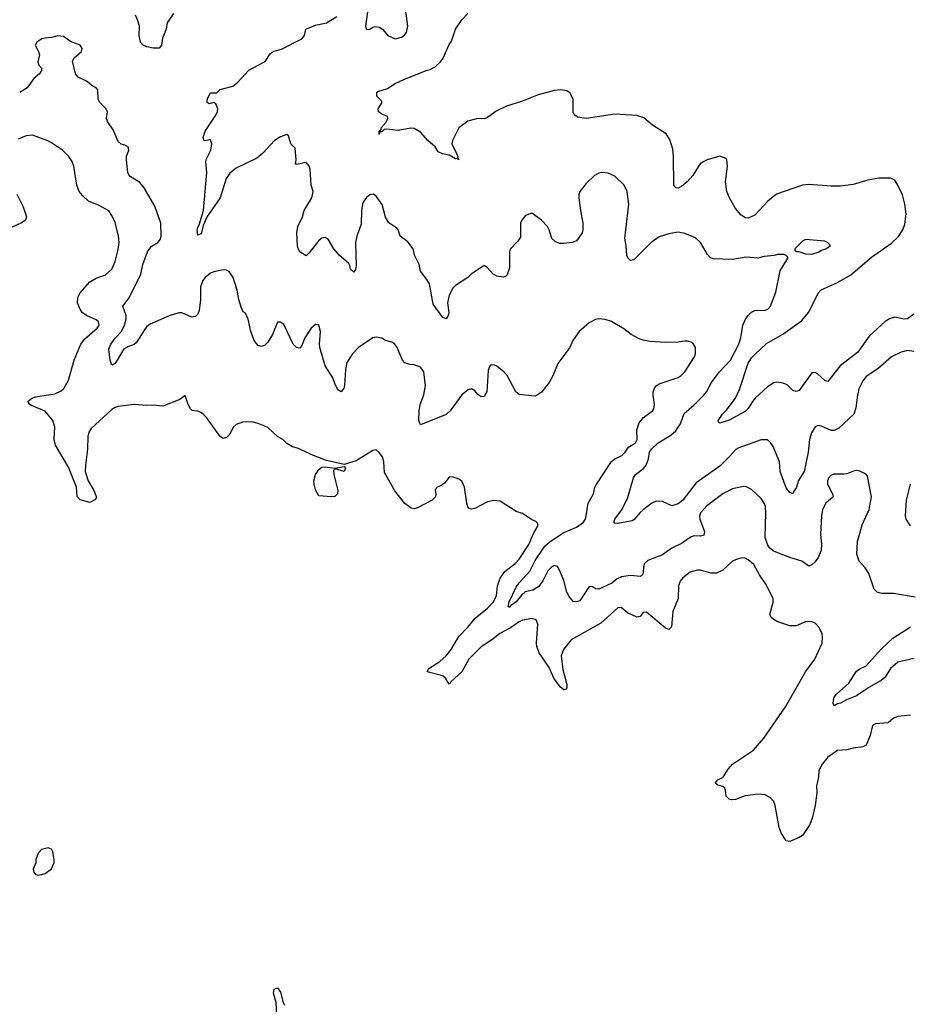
# Model space of a CAD drawing. Header units: inches. Extents: x 2001573 to 2220545, y 644482 to 846830.
# Tile 177 of 256: x 2098470 to 2104068, y 691079 to 697270. Entities that reach past the tile are written whole.
import ezdxf

# ---------------------------------------------------------------- set-up
doc = ezdxf.new("R2010")
doc.units = ezdxf.units.IN
doc.header["$MEASUREMENT"] = 0
doc.layers.add('C0699', color=7, linetype='Continuous')
doc.layers.add('C1609', color=7, linetype='Continuous')

msp = doc.modelspace()

# ---------------------------------------------------------------- linework, layer by layer
at = {"layer": 'C0699', "color": 5}
for points, elevation in [([(2099436.4, 697310), (2099397.6, 697250), (2099390.3, 697210), (2099366.8, 697153.2), (2099361.7, 697110), (2099347.7, 697092.3), (2099308.5, 697091.5), (2099270, 697099), (2099246.8, 697110), (2099228.9, 697130), (2099220.4, 697170), (2099222.2, 697230), (2099210.8, 697270), (2099198, 697298)], 340), ([(2100000, 695219.8), (2099990, 695215.1), (2099970, 695221.2), (2099945.1, 695250), (2099923, 695310), (2099906.5, 695386.5), (2099890, 695424), (2099874, 695434), (2099862.7, 695462.7), (2099847.6, 695510), (2099837.6, 695570), (2099811.6, 695650), (2099786.5, 695686.5), (2099770, 695695.1), (2099750, 695698.4), (2099690, 695685.1), (2099670, 695675.8), (2099636.4, 695650), (2099620.3, 695630), (2099606.3, 695590), (2099605.8, 695510), (2099597.8, 695442.2), (2099590, 695419.5), (2099575.8, 695404.2), (2099550, 695399.7), (2099490, 695427.3), (2099470, 695427), (2099409.2, 695409.2), (2099290, 695355.8), (2099270, 695340.5), (2099250, 695314), (2099201.4, 695238.6), (2099190, 695228), (2099150, 695212.8), (2099123.5, 695196.5), (2099070, 695109.4), (2099050, 695097.2), (2099038.9, 695130), (2099030, 695198), (2099043.1, 695230), (2099070, 695267.8), (2099109.9, 695310.1), (2099129.9, 695350), (2099138.8, 695390), (2099138.4, 695410), (2099118, 695470), (2099157.9, 695522.1), (2099231.3, 695670), (2099244.2, 695730), (2099272.8, 695810), (2099296.8, 695843.2), (2099338.4, 695870), (2099355.1, 695890), (2099359.6, 695910), (2099356.4, 695990), (2099318.6, 696098.6), (2099252.2, 696212.2), (2099225.8, 696245.8), (2099165.1, 696285.1), (2099155.9, 696295.9), (2099149.4, 696310), (2099141.3, 696390), (2099142.4, 696410), (2099157, 696450), (2099152.3, 696470), (2099130, 696482), (2099107.6, 696487.6), (2099090, 696504), (2099057, 696577), (2099021.6, 696630), (2099016.2, 696650), (2099021.3, 696690), (2099010, 696713.6), (2098973.6, 696750), (2098962.4, 696770), (2098960.9, 696830), (2098950, 696842.7), (2098930, 696851.8), (2098890, 696884.2), (2098838, 696910), (2098820.7, 696930), (2098802.7, 697010), (2098812.7, 697030), (2098857.6, 697070), (2098862.9, 697090), (2098849.2, 697110), (2098790, 697133.6), (2098745.6, 697165.6), (2098710, 697169.8), (2098670, 697158.4), (2098630, 697155), (2098610, 697149.8), (2098576.9, 697130), (2098566.7, 697110), (2098589.1, 697070), (2098594.6, 697050), (2098584.9, 697004.9), (2098590, 696984.7), (2098606.4, 696966.4), (2098607.3, 696950), (2098595.5, 696930), (2098559.5, 696900.5), (2098517.5, 696842.5), (2098470, 696811.6)], 360), ([(2100000, 696433.9), (2099996.4, 696430), (2099961.3, 696398.7), (2099830, 696336), (2099790, 696304.7), (2099768.8, 696271.2), (2099730.3, 696150), (2099647.7, 696032.3), (2099623, 695977), (2099610, 695924), (2099590, 695915.3), (2099586.6, 695946.6), (2099590, 695966.8), (2099599.2, 695980.8), (2099625.7, 696070), (2099645.8, 696310), (2099640.7, 696379.3), (2099643.9, 696396.1), (2099671.6, 696450), (2099678, 696490), (2099670, 696514), (2099629.2, 696509.2), (2099623.7, 696530), (2099636.2, 696570), (2099704, 696670), (2099714, 696694), (2099715.3, 696710), (2099702, 696742), (2099690, 696748.7), (2099662, 696742), (2099648.9, 696748.9), (2099650, 696774), (2099668.7, 696810), (2099708.7, 696811.3), (2099730, 696831), (2099810, 696853), (2099841.7, 696878.3), (2099910, 696952.9), (2100000, 697000.2)], 340), ([(2100000, 694719), (2099970, 694732), (2099930, 694742), (2099870, 694740.7), (2099830, 694724.5), (2099811.9, 694708.1), (2099790, 694665.2), (2099777.3, 694650), (2099770, 694642.7), (2099750, 694638), (2099730, 694649.3), (2099643.6, 694770), (2099626.7, 694786.7), (2099610, 694799.7), (2099590, 694808), (2099554, 694814), (2099543.6, 694823.6), (2099529.3, 694850), (2099510, 694908), (2099477.6, 694882.4), (2099370, 694839.7), (2099310, 694847.1), (2099270, 694845.1), (2099190, 694851.1), (2099090, 694839.1), (2099070, 694832.2), (2099050, 694819.2), (2098919.8, 694700.2), (2098903.9, 694676.1), (2098898.5, 694650), (2098896.6, 694570), (2098883, 694470), (2098882.3, 694430), (2098899.6, 694370), (2098935.3, 694310), (2098952.5, 694267.5), (2098946.8, 694253.2), (2098910, 694234), (2098850, 694252.3), (2098831.6, 694271.6), (2098826.6, 694330), (2098776.9, 694456.9), (2098695.8, 694595.8), (2098687.1, 694630), (2098691, 694710), (2098677.6, 694750), (2098630, 694808.2), (2098544.2, 694844.2), (2098534.5, 694850), (2098521.2, 694870), (2098546, 694890), (2098570, 694898.3), (2098690, 694917.6), (2098730, 694935.8), (2098747.7, 694952.3), (2098776.1, 695003.9), (2098811.5, 695130), (2098855.4, 695230), (2098877.8, 695262.2), (2098956.4, 695330), (2098969.7, 695350), (2098965.7, 695370), (2098950, 695383.9), (2098889.9, 695409.9), (2098862.9, 695430), (2098849.9, 695449.9), (2098834.4, 695490), (2098835.7, 695524.3), (2098850, 695553.6), (2098910, 695621.7), (2098950, 695644.9), (2099010, 695666), (2099050, 695702.4), (2099070.9, 695750), (2099090, 695826), (2099094.7, 695870), (2099091.2, 695908.8), (2099070, 695995.1), (2099050, 696039.5), (2099030, 696067.6), (2098970, 696101.6), (2098902.7, 696130), (2098864.6, 696164.6), (2098844.5, 696190), (2098829.6, 696229.6), (2098811.3, 696350), (2098799.5, 696379.5), (2098779.5, 696410), (2098739.5, 696450), (2098670, 696495.1), (2098647.7, 696507.7), (2098550, 696545.1), (2098510, 696539.6), (2098460.2, 696519.8)], 380), ([(2098453, 696173), (2098492.7, 696092.7), (2098513.4, 696030), (2098506.5, 696010), (2098485.7, 695994.3), (2098410, 695958.6)], 380)]:
    msp.add_lwpolyline(points, dxfattribs=dict(at, elevation=elevation))
at = {"layer": 'C0699', "color": 5, "elevation": 420}
msp.add_lwpolyline([(2098650, 692064), (2098606.6, 692053.4), (2098586, 692030), (2098571, 691990), (2098570.8, 691969.2), (2098554.8, 691930), (2098558.8, 691910), (2098570, 691896), (2098590, 691891), (2098630, 691902.8), (2098670, 691931.3), (2098686.6, 691970), (2098687, 691990), (2098677.6, 692037.6), (2098670, 692055.3)], close=True, dxfattribs=at)
at = {"layer": 'C1609', "color": 5}
for points, elevation in [([(2100663.4, 697363.4), (2100644.7, 697230), (2100649.2, 697209.2), (2100670, 697210.4), (2100690, 697223.8), (2100707.3, 697227.3), (2100730, 697224), (2100750.4, 697210.4), (2100784.7, 697170), (2100830, 697150.6), (2100870, 697161.1), (2100886.6, 697170), (2100901.6, 697190), (2100909.6, 697230), (2100891.5, 697370)], 340), ([(2104090, 695419.7), (2104050, 695388.7), (2104030, 695386.6), (2103970, 695399.9), (2103936.5, 695390), (2103910, 695373.3), (2103810, 695281.4), (2103739.3, 695180.7), (2103626.3, 695093.7), (2103550, 694996.2), (2103530, 695001.6), (2103484.6, 695044.6), (2103470, 695051.5), (2103450, 695049.6), (2103370, 694939.5), (2103350, 694932.3), (2103330, 694939.3), (2103293.7, 694973.7), (2103270, 694985.6), (2103230, 694991.2), (2103210, 694988), (2103170, 694962), (2103093.6, 694890), (2103076.1, 694870), (2103050, 694825.6), (2103030, 694806), (2102930, 694752.1), (2102870, 694733.2), (2102862.4, 694742.4), (2102860.7, 694750), (2102886.9, 694790), (2102910, 694812), (2102970, 694890.4), (2102994.6, 694945.4), (2103049.9, 695110), (2103070, 695143.8), (2103090, 695165.2), (2103164.8, 695235.2), (2103267, 695293), (2103383.4, 695376.6), (2103430, 695431.8), (2103488.7, 695550), (2103507.6, 695572.4), (2103610, 695618.3), (2103694.6, 695665.4), (2103823.3, 695776.7), (2103950, 695864.6), (2103993.1, 695906.9), (2104021.3, 695950), (2104034.7, 695985.3), (2104042.3, 696050), (2104034.2, 696110), (2104018.3, 696170), (2103990.6, 696230.6), (2103970, 696260.8), (2103946.6, 696273.4), (2103870, 696273.5), (2103801.3, 696261.3), (2103710, 696233.5), (2103630, 696223.1), (2103570, 696223.5), (2103430, 696234.7), (2103390, 696229.7), (2103226.8, 696173.2), (2103173.4, 696130), (2103090, 696042.2), (2103050, 696022), (2103030, 696024.2), (2103002.7, 696042.7), (2102970, 696082.9), (2102931.1, 696151.1), (2102914.8, 696190), (2102906.2, 696250), (2102919.7, 696350), (2102915.1, 696390), (2102910, 696397), (2102870, 696411.6), (2102790.3, 696389.7), (2102770, 696379.6), (2102750, 696365.1), (2102734.2, 696345.8), (2102702, 696290), (2102664.9, 696250), (2102630, 696221.1), (2102610, 696211.6), (2102594, 696214), (2102582.4, 696230), (2102580.7, 696410), (2102575.2, 696455.2), (2102556.3, 696516.3), (2102533.4, 696553.4), (2102448.1, 696608.1), (2102393, 696653), (2102350, 696668.2), (2102210, 696676.2), (2102030, 696649.6), (2101978, 696658), (2101958.4, 696670), (2101949.7, 696689.7), (2101949.5, 696769.5), (2101930, 696809), (2101910, 696822), (2101870, 696829.6), (2101830, 696825.6), (2101730, 696798.5), (2101623.8, 696756.2), (2101530, 696726.6), (2101464.1, 696695.9), (2101410, 696654.5), (2101390, 696647), (2101350, 696649.3), (2101287.2, 696632.8), (2101230, 696589.4), (2101190.7, 696510), (2101187.3, 696490), (2101216.3, 696430), (2101224.7, 696410), (2101222, 696402), (2101230, 696389), (2101218, 696398), (2101210, 696395.3), (2101170, 696419.3), (2101127.2, 696427.2), (2101100.2, 696440.2), (2101082, 696470), (2101036, 696510), (2100990, 696564), (2100950, 696585.2), (2100929.1, 696589.1), (2100850, 696573.3), (2100777.3, 696582.7), (2100760.7, 696579.3), (2100746, 696566), (2100734, 696566), (2100730, 696549), (2100730, 696572), (2100742, 696578), (2100742, 696590), (2100773.3, 696626.7), (2100783.7, 696650), (2100782, 696662), (2100750, 696674.3), (2100726.3, 696690), (2100722.4, 696710), (2100749.2, 696750), (2100742.7, 696762.7), (2100714, 696790), (2100714, 696810), (2100721.5, 696818.5), (2100782.7, 696837.3), (2100830, 696868.5), (2100885.6, 696894.4), (2101024, 696950), (2101050, 696956.4), (2101083.9, 696976.1), (2101114.6, 697005.4), (2101131.1, 697028.9), (2101170, 697114.8), (2101184.2, 697135.8), (2101210, 697210.7), (2101249.6, 697270), (2101287.8, 697310)], 320), ([(2100000, 697000.2), (2100013, 697007), (2100044.7, 697055.3), (2100055.3, 697064.7), (2100070, 697073), (2100115.9, 697084.1), (2100244, 697150), (2100259.3, 697170), (2100268.3, 697211.7), (2100330, 697236.5), (2100399, 697250), (2100464, 697290)], 340), ([(2104090, 695183), (2104049.6, 695189.6), (2104010, 695180.4), (2103950.4, 695150), (2103865, 695075), (2103790, 695027.6), (2103770, 694999.5), (2103745.3, 694950), (2103735.3, 694910), (2103725.4, 694830), (2103713.8, 694790), (2103618.6, 694701.4), (2103590, 694687.1), (2103570, 694687.2), (2103510, 694714.8), (2103490, 694718.7), (2103470, 694709.7), (2103447.2, 694672.8), (2103435.5, 694630), (2103425.9, 694550), (2103401.8, 694430), (2103366.2, 694373.8), (2103350, 694325.2), (2103337.3, 694310), (2103330, 694288), (2103310, 694297.2), (2103287.7, 694327.7), (2103251.1, 694430), (2103245.6, 694490), (2103206.8, 694586.8), (2103190, 694612.7), (2103170, 694629.6), (2103130, 694628.7), (2102990, 694579.1), (2102971.2, 694568.8), (2102934.4, 694525.6), (2102870, 694462.4), (2102722.4, 694357.6), (2102639.1, 694250), (2102610, 694227.2), (2102570, 694214), (2102510, 694241.3), (2102470, 694242.4), (2102443.8, 694230), (2102390, 694188.6), (2102370, 694172.1), (2102330, 694126), (2102319.7, 694120.3), (2102230, 694103), (2102210, 694103.7), (2102204.5, 694110), (2102211.5, 694130), (2102253.8, 694186.2), (2102290, 694259.3), (2102327.8, 694390), (2102341.6, 694410), (2102391.6, 694448.4), (2102408.3, 694470), (2102423.1, 694510), (2102429.8, 694550), (2102442, 694570), (2102484.2, 694610), (2102562.6, 694657.4), (2102595.2, 694684.8), (2102623.4, 694730), (2102646.4, 694793.6), (2102710, 694848.4), (2102771.4, 694910), (2102787.1, 694930), (2102818.7, 694990), (2102866.3, 695053.7), (2102938.9, 695130), (2102990, 695230.5), (2103002, 695270), (2103016.5, 695350), (2103033, 695387), (2103049.8, 695410.2), (2103070, 695430.4), (2103090, 695441.3), (2103156.6, 695443.4), (2103173.2, 695450), (2103189.4, 695470), (2103222.7, 695557.3), (2103249.5, 695690.5), (2103298, 695770), (2103298, 695778), (2103288.4, 695788.4), (2103274, 695794), (2103233.2, 695793.2), (2103213.4, 695786.6), (2103150, 695780.9), (2103110, 695771.8), (2103036.3, 695776.3), (2102950, 695761.5), (2102830, 695767.2), (2102810, 695774.7), (2102793, 695793), (2102748.8, 695868.8), (2102718.4, 695898.4), (2102650, 695926.3), (2102610, 695934.3), (2102550, 695924), (2102490, 695905.1), (2102440.3, 695870), (2102330, 695759.6), (2102310, 695756.2), (2102292.6, 695772.6), (2102287.2, 695787.2), (2102282.7, 695850), (2102273.8, 695893.8), (2102299.6, 696110), (2102289.5, 696190), (2102269.6, 696229.6), (2102210, 696286.6), (2102170, 696304.5), (2102130, 696309.5), (2102110, 696304.5), (2102084, 696290), (2102030, 696239.5), (2101990.4, 696190), (2101984.4, 696170), (2101984.9, 696150), (2101994.4, 696070), (2102010.5, 695990), (2102010.6, 695950), (2102004.9, 695930), (2101970, 695880.7), (2101944.7, 695870), (2101890, 695862.6), (2101863.5, 695863.5), (2101835.8, 695875.8), (2101815.4, 695895.4), (2101798.7, 695950), (2101787.6, 695970), (2101750, 696009.5), (2101690, 696054), (2101650, 696039), (2101626, 696010), (2101617.3, 695990), (2101617.3, 695902.7), (2101602, 695878), (2101552.5, 695827.5), (2101548.5, 695810), (2101548.2, 695710), (2101534, 695666), (2101523.4, 695656.6), (2101508.4, 695651.6), (2101470, 695657.4), (2101447, 695670), (2101410, 695709.2), (2101390, 695724), (2101308.8, 695671.2), (2101286.8, 695650), (2101210, 695599.5), (2101190, 695580.9), (2101170, 695536), (2101158.3, 695490), (2101166.7, 695430), (2101163.8, 695410), (2101150, 695389), (2101130, 695397), (2101070, 695482), (2101045.1, 695610), (2101030, 695637.2), (2100989.6, 695689.6), (2100980.9, 695730), (2100951.8, 695790), (2100944.2, 695830), (2100910, 695874.5), (2100862, 695910), (2100848.7, 695950), (2100840.2, 695960.2), (2100790, 695994), (2100770, 696028.7), (2100747.8, 696107.8), (2100710, 696161.2), (2100693.6, 696173.6), (2100670, 696169.6), (2100650, 696153.3), (2100632.2, 696130), (2100624.9, 696110), (2100618.9, 696070), (2100615.8, 695984.2), (2100588.7, 695910), (2100580.3, 695870), (2100584.9, 695724.9), (2100580.4, 695699.6), (2100570, 695682.7), (2100550, 695701.2), (2100545.6, 695725.6), (2100538.2, 695738.2), (2100479.2, 695790), (2100444.7, 695830), (2100410, 695889.5), (2100390, 695900.7), (2100370, 695896.2), (2100350, 695881.6), (2100290, 695803.7), (2100270, 695786), (2100231.7, 695811.7), (2100220.9, 695830), (2100216.2, 695850), (2100212.8, 695930), (2100219.1, 695970), (2100246.9, 696030), (2100258.7, 696070), (2100306.4, 696150), (2100314.3, 696190), (2100302, 696230), (2100295.1, 696330), (2100289.6, 696349.6), (2100270, 696372.3), (2100210, 696359.3), (2100200.9, 696370), (2100205.9, 696374.1), (2100207.7, 696392.3), (2100201.8, 696461.8), (2100174, 696490), (2100160.4, 696540.4), (2100150, 696548.7), (2100110, 696534.5), (2100070.7, 696510), (2100000, 696433.9)], 340), ([(2104098.6, 693638.6), (2103963.3, 693663.3), (2103890, 693661.7), (2103859.3, 693670), (2103840.5, 693690), (2103808.1, 693788.1), (2103784.4, 693824.4), (2103746.2, 693866.2), (2103732.6, 693910), (2103735.3, 693990), (2103765.9, 694094.1), (2103809.7, 694190), (2103823.7, 694270), (2103799.6, 694399.6), (2103790, 694413.2), (2103751.5, 694431.5), (2103730, 694435.1), (2103711.7, 694431.7), (2103670, 694415.4), (2103650, 694412.6), (2103590, 694413.3), (2103570, 694407), (2103553.1, 694386.9), (2103547.6, 694370), (2103548.1, 694350), (2103579.1, 694290), (2103583.7, 694270), (2103536.5, 694230), (2103516.9, 694190), (2103510.3, 694150), (2103503.8, 694036.2), (2103510.3, 693969.7), (2103507.3, 693932.7), (2103490, 693889.3), (2103470, 693860.9), (2103450, 693842), (2103430, 693834.5), (2103386.2, 693866.2), (2103310, 693888), (2103230, 693919.3), (2103207.1, 693930), (2103183.8, 693950), (2103169.9, 693970), (2103155.3, 694015.3), (2103160.8, 694170), (2103157.3, 694210), (2103150.5, 694230.5), (2103130, 694260.5), (2103070, 694316.3), (2103034.3, 694334.3), (2103010, 694334), (2102950, 694320.5), (2102890, 694288), (2102790, 694212.8), (2102750.4, 694170), (2102742.3, 694150), (2102744.4, 694130), (2102769, 694070), (2102773.8, 694050), (2102770, 694029.6), (2102750, 694022.2), (2102710, 694024.9), (2102690, 694019.1), (2102630, 693976.5), (2102570, 693947.6), (2102510, 693904.7), (2102417.6, 693870), (2102397.6, 693850), (2102391.2, 693830), (2102388, 693790), (2102382.6, 693777.4), (2102371.7, 693768.3), (2102310, 693775.9), (2102253, 693767), (2102225.5, 693754.5), (2102192.3, 693727.7), (2102110, 693689.6), (2102091.9, 693691.9), (2102070, 693705.2), (2102050, 693706), (2101990, 693616), (2101970, 693609.3), (2101950, 693612.7), (2101922.9, 693642.9), (2101908.4, 693670), (2101890, 693744), (2101864.9, 693804.9), (2101851.2, 693831.2), (2101830, 693837.4), (2101810, 693826.6), (2101790, 693805.4), (2101758.6, 693741.4), (2101733.4, 693706.6), (2101696.3, 693683.7), (2101648, 693672), (2101625.5, 693654.5), (2101590, 693610.7), (2101555.9, 693584.1), (2101550, 693574.7), (2101540.3, 693580.3), (2101547.7, 693610), (2101590, 693703.2), (2101608.6, 693730), (2101676.4, 693803.6), (2101710.9, 693870), (2101770, 693959.4), (2101804.8, 693990), (2101890, 694046.3), (2101970, 694078.6), (2102013, 694110), (2102025.8, 694130), (2102031.4, 694150), (2102044, 694230), (2102076.5, 694290), (2102085.8, 694330), (2102094.6, 694345.4), (2102190, 694491.7), (2102210, 694508.8), (2102255.1, 694530), (2102276.2, 694550), (2102296.9, 694583.1), (2102341.7, 694610), (2102352.1, 694630), (2102349.1, 694690.9), (2102364, 694736), (2102390.6, 694769.4), (2102447.6, 694810), (2102456.1, 694823.9), (2102461.1, 694850), (2102451.1, 694910), (2102452.6, 694930), (2102462.2, 694957.8), (2102470.9, 694969.1), (2102490, 694980.3), (2102610, 695020.3), (2102627.6, 695032.4), (2102650, 695055.5), (2102711.6, 695150), (2102718.4, 695170), (2102718, 695210), (2102705.2, 695230), (2102690, 695242.7), (2102670, 695249.4), (2102650, 695249.5), (2102610, 695242.4), (2102530, 695240.4), (2102433.8, 695246.2), (2102390, 695254.3), (2102363.3, 695263.3), (2102312.7, 695290), (2102266.5, 695326.5), (2102190, 695372), (2102150, 695384.5), (2102110, 695389.3), (2102090, 695386), (2102050, 695365.2), (2101987.7, 695310), (2101947.1, 695252.9), (2101927.7, 695210), (2101852.1, 695107.9), (2101820.5, 695030), (2101797.3, 694990), (2101750, 694929.2), (2101730, 694914), (2101710, 694904), (2101610, 694914), (2101589.6, 694929.6), (2101533.8, 695033.8), (2101514.8, 695054.8), (2101470, 695092.7), (2101450, 695101.2), (2101430, 695097.2), (2101422.8, 695090), (2101415.5, 695064.5), (2101406, 694930), (2101390, 694901.2), (2101370, 694899.3), (2101350, 694913.2), (2101330, 694937.2), (2101310, 694949.3), (2101290, 694943.7), (2101250, 694911.8), (2101175.6, 694810), (2101150, 694787.2), (2100990, 694723.7), (2100978.3, 694750), (2100981.2, 694810), (2100988.3, 694851.7), (2101010, 694911), (2101020.4, 694970), (2101010, 695055.3), (2100990, 695086), (2100950, 695099.3), (2100921.5, 695101.5), (2100890, 695113.2), (2100876, 695130), (2100843.7, 695210), (2100829, 695230), (2100810, 695242.7), (2100770, 695253.2), (2100746.8, 695266.8), (2100710, 695274.5), (2100690, 695269.5), (2100600.4, 695210), (2100562, 695170), (2100526, 695114), (2100517.3, 695070), (2100511.6, 694970), (2100506.7, 694953.3), (2100490, 694929.5), (2100470, 694942), (2100450, 694982.7), (2100438.6, 695018.6), (2100390, 695094.5), (2100356.8, 695210), (2100354, 695230), (2100360.5, 695310), (2100350, 695348.7), (2100330, 695353.2), (2100302, 695330), (2100263, 695270), (2100241.6, 695218.4), (2100230, 695206), (2100210, 695209.5), (2100190, 695229.3), (2100130, 695354.5), (2100110, 695369.3), (2100090, 695369), (2100058.4, 695290), (2100030, 695243.7), (2100010, 695224.5), (2100000, 695219.8)], 360), ([(2104070, 692896.3), (2103990, 692889.7), (2103961.8, 692878.2), (2103930, 692849.6), (2103850, 692842.7), (2103830, 692832.7), (2103815.5, 692770), (2103790, 692709.3), (2103770, 692698.4), (2103710, 692689.6), (2103670, 692678.4), (2103610, 692674.3), (2103550, 692633.3), (2103514, 692590), (2103493.4, 692550), (2103492, 692510), (2103479, 692450), (2103481.5, 692410), (2103470.3, 692330), (2103451.2, 692248.8), (2103437.4, 692210), (2103390, 692141.6), (2103370, 692127.6), (2103310, 692102.4), (2103287.8, 692107.8), (2103256.8, 692156.8), (2103243.6, 692190), (2103219.5, 692330), (2103210, 692354), (2103190, 692377.2), (2103156.2, 692396.2), (2103110, 692400.9), (2103030, 692389.3), (2102970, 692367), (2102944.8, 692364.8), (2102928.7, 692370), (2102910, 692388.7), (2102906.6, 692426.6), (2102899.5, 692439.5), (2102890, 692449), (2102858, 692458), (2102842, 692470), (2102858, 692490), (2102892.1, 692507.9), (2102922.5, 692557.5), (2102949.6, 692590), (2103083, 692677), (2103147.3, 692752.7), (2103284, 692950), (2103410, 693170.5), (2103467.6, 693250), (2103515.1, 693350), (2103517.2, 693390), (2103513.2, 693410), (2103493.2, 693450), (2103470, 693476), (2103450, 693485.2), (2103425.6, 693485.6), (2103410, 693483.7), (2103350, 693459.6), (2103310, 693458.7), (2103230, 693486.6), (2103195.1, 693510), (2103185.6, 693530), (2103207, 693607), (2103207, 693630), (2103160.4, 693720.4), (2103119.4, 693779.4), (2103085.1, 693845.1), (2103050, 693874.5), (2103030, 693884.5), (2103010, 693886.6), (2102970, 693874.5), (2102950, 693865.1), (2102890, 693808.4), (2102850, 693789.8), (2102815.3, 693790), (2102750, 693809.7), (2102730, 693809.7), (2102683.6, 693796.4), (2102638.4, 693761.6), (2102620.7, 693739.3), (2102610.3, 693710), (2102608.3, 693630), (2102575.3, 693550), (2102567.8, 693452.2), (2102550, 693436.9), (2102530, 693444.8), (2102410, 693544.2), (2102390, 693543.7), (2102370, 693518), (2102350, 693513), (2102290, 693541.6), (2102250, 693574), (2102230, 693573.1), (2102123.9, 693476.1), (2101936.8, 693370), (2101887.8, 693310), (2101873.5, 693270), (2101885, 693185), (2101908.9, 693090), (2101910, 693069), (2101901.1, 693058.9), (2101890, 693055.8), (2101870, 693072.8), (2101830, 693126), (2101798, 693198), (2101734.6, 693290), (2101720.6, 693330), (2101719.5, 693350), (2101726, 693470), (2101715.9, 693495.9), (2101690, 693506), (2101630, 693494.5), (2101610, 693484.5), (2101554.4, 693445.6), (2101488.9, 693411.1), (2101444, 693376), (2101370, 693327.8), (2101293.7, 693250), (2101250, 693170.7), (2101183, 693110), (2101170, 693092.7), (2101145.7, 693130), (2101130, 693143.9), (2101032.3, 693170), (2101042.6, 693190), (2101110, 693235.5), (2101150.6, 693270), (2101182.2, 693310), (2101230, 693392.9), (2101287.2, 693450), (2101333.5, 693506.5), (2101410.5, 693569.5), (2101448.2, 693610), (2101466.7, 693650), (2101472.9, 693710), (2101490, 693759.6), (2101518.7, 693801.3), (2101584.5, 693850), (2101610, 693877.6), (2101670, 693970.3), (2101700.2, 694039.8), (2101729.3, 694090), (2101725.6, 694105.6), (2101715.1, 694115.1), (2101686.8, 694126.8), (2101630, 694165.2), (2101590, 694177.2), (2101490, 694243.7), (2101450, 694247.3), (2101410, 694238.4), (2101330, 694196.2), (2101310, 694192.3), (2101296, 694196), (2101287.5, 694207.5), (2101280.7, 694230), (2101266.6, 694330), (2101250, 694368.7), (2101230, 694381.2), (2101190, 694395.3), (2101170, 694394), (2101142, 694358), (2101118.8, 694341.2), (2101090, 694328.7), (2101080.7, 694310), (2101086.8, 694290), (2101084, 694270), (2101062.8, 694250), (2100970, 694200.9), (2100950, 694195.1), (2100930, 694199.3), (2100890, 694229.3), (2100827.6, 694307.6), (2100763.5, 694423.5), (2100758, 694490), (2100750, 694521.2), (2100730, 694549.3), (2100710, 694565.2), (2100690, 694561.2), (2100584.5, 694495.5), (2100510, 694474.5), (2100463.7, 694483.7), (2100399.1, 694499.1), (2100317.2, 694530), (2100215.9, 694575.9), (2100184.8, 694584.8), (2100150, 694605.2), (2100124, 694630), (2100089.7, 694649.7), (2100030, 694706), (2100000, 694719)], 380), ([(2104068.5, 694088.5), (2104043, 694130), (2104037.4, 694150), (2104045, 694250), (2104068.4, 694350)], 340), ([(2104090, 693254.2), (2103990, 693230.5), (2103943.5, 693190), (2103910, 693136.9), (2103885.2, 693114.8), (2103808, 693072), (2103730, 693018.8), (2103666.6, 692993.4), (2103630, 692972.7), (2103610, 692969.2), (2103590, 692955.3), (2103582.7, 692970), (2103584.5, 692990), (2103589.7, 693010), (2103604.7, 693030), (2103682.1, 693097.9), (2103730, 693174), (2103750, 693189.2), (2103790, 693207.8), (2103886.4, 693313.6), (2103959.2, 693380.8), (2104070, 693453.7)], 360), ([(2100085.6, 691010), (2100081.2, 691090), (2100065.2, 691150), (2100070, 691174), (2100090, 691182), (2100110, 691156), (2100126, 691090), (2100134, 691074)], 380)]:
    msp.add_lwpolyline(points, dxfattribs=dict(at, elevation=elevation))
for points, elevation in [([(2103410, 695889.2), (2103390, 695877.2), (2103342, 695830), (2103342, 695822), (2103352, 695812), (2103368, 695812), (2103410, 695798.8), (2103450, 695796.3), (2103490, 695808), (2103510, 695820.7), (2103538, 695830), (2103566, 695850), (2103548, 695870), (2103530, 695877.2)], 340), ([(2100510, 694429), (2100454, 694446), (2100443.6, 694436.4), (2100444.7, 694410), (2100470.6, 694310), (2100466.8, 694290), (2100450, 694273.2), (2100430, 694269.4), (2100350, 694276), (2100330, 694314), (2100320.5, 694350), (2100318.7, 694370), (2100330, 694411.3), (2100350, 694441), (2100370, 694456.3), (2100390, 694459.1), (2100450, 694451), (2100510, 694461), (2100518.8, 694450)], 380)]:
    msp.add_lwpolyline(points, close=True, dxfattribs=dict(at, elevation=elevation))

doc.saveas('drawing.dxf')
